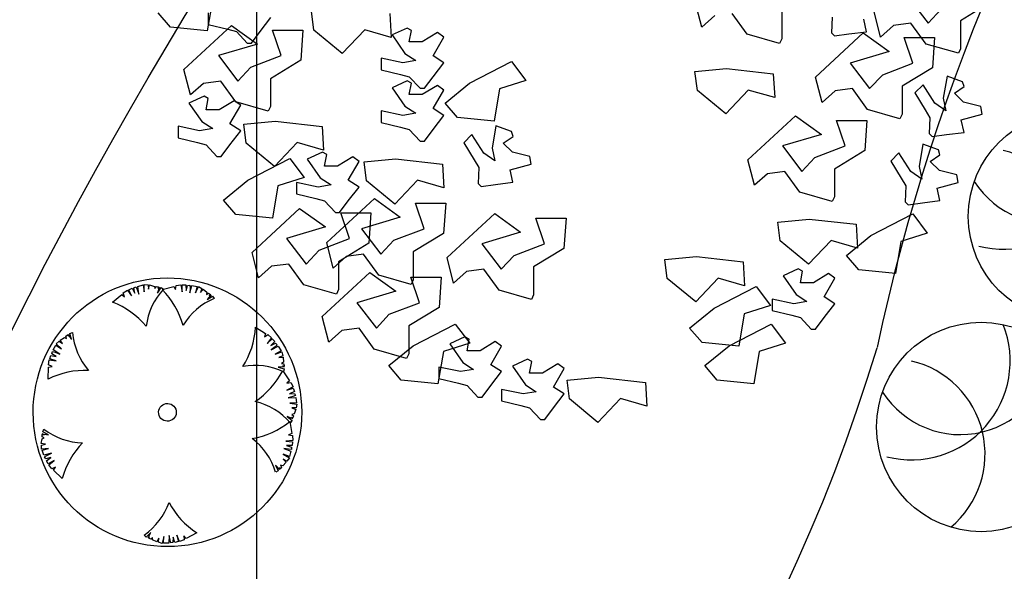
# Model space of a CAD drawing. Header units: millimetres. Extents: x -64078 to -62795, y 13127 to 13405.
# Tile 15 of 51: x -63764 to -63742, y 13239 to 13251. Entities that reach past the tile are written whole.
import ezdxf

# ---------------------------------------------------------------- set-up
doc = ezdxf.new("R2010")
doc.units = ezdxf.units.MM
doc.header["$LTSCALE"] = 1000
doc.header["$MEASUREMENT"] = 0
doc.linetypes.add('ACAD_ISO02W100', pattern=[15, 12, -3])
for name, color, linetype in [('0植物', 72, 'Continuous'), ('A绿-1', 94, 'Continuous'), ('dixing', 251, 'ACAD_ISO02W100'), ('PLANT', 100, 'Continuous'), ('SEP', 50, 'Continuous'), ('图例', 3, 'Continuous'), ('方格网', 252, 'Continuous')]:
    doc.layers.add(name, color=color, linetype=linetype)
doc.styles.get("Standard").update_dxf_attribs({"font": 'gbenor.shx', "bigfont": 'gbcbig.shx'})

# ---------------------------------------------------------------- blocks, each defined once
blk = doc.blocks.new('海桐球')
at = {"layer": '0植物', "color": 86}
blk.add_circle((-35.4, 49.9), 866.1, dxfattribs=at)
for centre, radius, start, end in [((-754.8, 131.5), 766.4, 282.53685, 64.52527), ((-746.6, -303.1), 817.1, 325.39255, 91.41774), ((-87.7, -737.6), 789.3, 19.65131, 146.59499)]:
    blk.add_arc(centre, radius, start, end, dxfattribs=at)
blk = doc.blocks.new('A$C731A4ECB')
at = {"layer": 'PLANT'}
for p, q in [((1094, 8484, -10549), (983, 7838, -10549)), ((15038, 8501, -10549), (15428, 7990, -10549)), ((10893, 7909, -10549), (10763, 8419, -10549)), ((16685, 8408, -10549), (16078, 8037, -10549)), ((249, 7913, -10549), (0, 8200, -10549)), ((1005, 8195, -10549), (1005, 7962, -10549)), ((2044, 7823, -10549), (2261, 8101, -10549)), ((3120, 7852, -10549), (3072, 8229, -10549)), ((4642, 8184, -10549), (4671, 7706, -10549)), ((11153, 8141, -10549), (10893, 7909, -10549)), ((11803, 7769, -10549), (11500, 8187, -10549)), ((12496, 8234, -10549), (12496, 7677, -10549)), ((13505, 8113, -10549), (13494, 7795, -10549)), ((14476, 7712, -10549), (14346, 8223, -10549)), ((15428, 7990, -10549), (15689, 8270, -10549)), ((983, 7838, -10549), (249, 7913, -10549)), ((518, 7063, -10549), (1471, 7945, -10549)), ((1005, 7962, -10549), (1395, 7870, -10549)), ((1471, 7945, -10549), (1990, 7573, -10549)), ((4991, 7893, -10549), (4687, 7754, -10549)), ((5077, 7847, -10549), (4991, 7893, -10549)), ((14192, 7819, -10549), (14137, 8071, -10549)), ((14735, 7945, -10549), (14476, 7712, -10549)), ((15082, 7990, -10549), (14735, 7945, -10549)), ((15385, 7573, -10549), (15082, 7990, -10549)), ((16078, 8037, -10549), (16078, 7480, -10549)), ((1395, 7870, -10549), (1568, 7823, -10549)), ((1568, 7823, -10549), (1785, 7591, -10549)), ((1871, 7591, -10549), (2044, 7823, -10549)), ((2293, 7852, -10549), (2900, 7852, -10549)), ((2467, 7341, -10549), (2293, 7852, -10549)), ((2900, 7852, -10549), (2857, 7248, -10549)), ((3690, 7383, -10549), (3120, 7852, -10549)), ((4140, 7859, -10549), (3690, 7383, -10549)), ((4671, 7706, -10549), (4140, 7859, -10549)), ((4687, 7754, -10549), (4947, 7383, -10549)), ((5033, 7615, -10549), (5077, 7847, -10549)), ((5597, 7801, -10549), (5294, 7615, -10549)), ((5510, 7336, -10549), (5726, 7708, -10549)), ((5726, 7708, -10549), (5597, 7801, -10549)), ((12452, 7584, -10549), (11803, 7769, -10549)), ((13174, 6912, -10549), (14127, 7794, -10549)), ((13494, 7795, -10549), (13555, 7734, -10549)), ((13555, 7734, -10549), (13842, 7776, -10549)), ((13842, 7776, -10549), (14192, 7819, -10549)), ((14127, 7794, -10549), (14646, 7423, -10549)), ((14949, 7702, -10549), (15556, 7702, -10549)), ((15123, 7191, -10549), (14949, 7702, -10549)), ((15556, 7702, -10549), (15513, 7098, -10549)), ((1990, 7573, -10549), (1211, 7341, -10549)), ((1785, 7591, -10549), (1871, 7591, -10549)), ((5294, 7615, -10549), (5033, 7615, -10549)), ((12496, 7677, -10549), (12452, 7584, -10549)), ((16034, 7388, -10549), (15385, 7573, -10549)), ((1211, 7341, -10549), (1600, 6831, -10549)), ((1861, 7110, -10549), (2467, 7341, -10549)), ((4947, 7383, -10549), (5164, 7244, -10549)), ((5726, 7197, -10549), (5510, 7336, -10549)), ((14646, 7423, -10549), (13867, 7191, -10549)), ((16078, 7480, -10549), (16034, 7388, -10549)), ((1600, 6831, -10549), (1861, 7110, -10549)), ((2857, 7248, -10549), (2251, 6878, -10549)), ((4903, 7197, -10549), (4471, 7291, -10549)), ((4471, 7291, -10549), (4471, 7058, -10549)), ((5164, 7244, -10549), (4903, 7197, -10549)), ((5510, 6919, -10549), (5726, 7197, -10549)), ((6240, 6792, -10549), (7080, 7225, -10549)), ((7080, 7225, -10549), (7369, 6843, -10549)), ((13867, 7191, -10549), (14256, 6680, -10549)), ((14517, 6959, -10549), (15123, 7191, -10549)), ((648, 6553, -10549), (518, 7063, -10549)), ((4471, 7058, -10549), (4860, 6966, -10549)), ((4860, 6966, -10549), (5033, 6919, -10549)), ((5033, 6919, -10549), (5250, 6687, -10549)), ((5337, 6687, -10549), (5510, 6919, -10549)), ((10756, 7024, -10549), (11387, 7084, -10549)), ((10804, 6646, -10549), (10756, 7024, -10549)), ((11387, 7084, -10549), (12326, 6978, -10549)), ((12326, 6978, -10549), (12355, 6500, -10549)), ((13304, 6402, -10549), (13174, 6912, -10549)), ((14256, 6680, -10549), (14517, 6959, -10549)), ((15513, 7098, -10549), (14907, 6727, -10549)), ((15806, 6933, -10549), (15727, 6488, -10549)), ((16119, 6818, -10549), (15806, 6933, -10549)), ((908, 6785, -10549), (648, 6553, -10549)), ((1255, 6831, -10549), (908, 6785, -10549)), ((1558, 6413, -10549), (1255, 6831, -10549)), ((2251, 6878, -10549), (2251, 6321, -10549)), ((4991, 6839, -10549), (4687, 6699, -10549)), ((5077, 6792, -10549), (4991, 6839, -10549)), ((5033, 6561, -10549), (5077, 6792, -10549)), ((5597, 6746, -10549), (5294, 6561, -10549)), ((5726, 6653, -10549), (5597, 6746, -10549)), ((5749, 6392, -10549), (6240, 6792, -10549)), ((7369, 6843, -10549), (6843, 6677, -10549)), ((14907, 6727, -10549), (14907, 6170, -10549)), ((15325, 6759, -10549), (15161, 6595, -10549)), ((15565, 6387, -10549), (15325, 6759, -10549)), ((15953, 6591, -10549), (16147, 6723, -10549)), ((16147, 6723, -10549), (16119, 6818, -10549)), ((921, 6532, -10549), (617, 6392, -10549)), ((1007, 6485, -10549), (921, 6532, -10549)), ((4687, 6699, -10549), (4947, 6329, -10549)), ((5294, 6561, -10549), (5033, 6561, -10549)), ((5250, 6687, -10549), (5337, 6687, -10549)), ((5510, 6282, -10549), (5726, 6653, -10549)), ((6843, 6677, -10549), (6732, 6030, -10549)), ((11374, 6177, -10549), (10804, 6646, -10549)), ((11824, 6653, -10549), (11374, 6177, -10549)), ((12355, 6500, -10549), (11824, 6653, -10549)), ((13564, 6634, -10549), (13304, 6402, -10549)), ((13910, 6680, -10549), (13564, 6634, -10549)), ((14214, 6263, -10549), (13910, 6680, -10549)), ((15161, 6595, -10549), (15371, 6254, -10549)), ((16137, 6407, -10549), (15953, 6591, -10549)), ((617, 6392, -10549), (877, 6022, -10549)), ((963, 6254, -10549), (1007, 6485, -10549)), ((1527, 6439, -10549), (1224, 6254, -10549)), ((1440, 5975, -10549), (1656, 6347, -10549)), ((1656, 6347, -10549), (1527, 6439, -10549)), ((2207, 6228, -10549), (1558, 6413, -10549)), ((2251, 6321, -10549), (2207, 6228, -10549)), ((4947, 6329, -10549), (5164, 6189, -10549)), ((5998, 6105, -10549), (5749, 6392, -10549)), ((15782, 6236, -10549), (15565, 6387, -10549)), ((15727, 6488, -10549), (15782, 6236, -10549)), ((16482, 6323, -10549), (16137, 6407, -10549)), ((16508, 6166, -10549), (16482, 6323, -10549)), ((1224, 6254, -10549), (963, 6254, -10549)), ((4903, 6142, -10549), (4471, 6236, -10549)), ((4471, 6236, -10549), (4471, 6004, -10549)), ((5164, 6189, -10549), (4903, 6142, -10549)), ((5726, 6142, -10549), (5510, 6282, -10549)), ((5510, 5864, -10549), (5726, 6142, -10549)), ((11818, 5255, -10549), (12771, 6137, -10549)), ((12771, 6137, -10549), (13290, 5765, -10549)), ((14863, 6077, -10549), (14214, 6263, -10549)), ((14907, 6170, -10549), (14863, 6077, -10549)), ((15371, 6254, -10549), (15460, 6098, -10549)), ((16092, 6057, -10549), (16508, 6166, -10549)), ((833, 5835, -10549), (401, 5929, -10549)), ((401, 5929, -10549), (401, 5697, -10549)), ((877, 6022, -10549), (1094, 5882, -10549)), ((1656, 5835, -10549), (1440, 5975, -10549)), ((1716, 5969, -10549), (2347, 6029, -10549)), ((1764, 5592, -10549), (1716, 5969, -10549)), ((2347, 6029, -10549), (3286, 5924, -10549)), ((3286, 5924, -10549), (3315, 5446, -10549)), ((4471, 6004, -10549), (4860, 5911, -10549)), ((6732, 6030, -10549), (5998, 6105, -10549)), ((6770, 5934, -10549), (6691, 5489, -10549)), ((7083, 5819, -10549), (6770, 5934, -10549)), ((13593, 6044, -10549), (14200, 6044, -10549)), ((13767, 5533, -10549), (13593, 6044, -10549)), ((14200, 6044, -10549), (14157, 5441, -10549)), ((15460, 6098, -10549), (15449, 5781, -10549)), ((16147, 5805, -10549), (16092, 6057, -10549)), ((1094, 5882, -10549), (833, 5835, -10549)), ((1440, 5557, -10549), (1656, 5835, -10549)), ((4860, 5911, -10549), (5033, 5864, -10549)), ((5033, 5864, -10549), (5250, 5632, -10549)), ((5337, 5632, -10549), (5510, 5864, -10549)), ((6289, 5760, -10549), (6125, 5596, -10549)), ((6528, 5388, -10549), (6289, 5760, -10549)), ((6916, 5592, -10549), (7111, 5724, -10549)), ((7111, 5724, -10549), (7083, 5819, -10549)), ((13290, 5765, -10549), (12511, 5533, -10549)), ((15449, 5781, -10549), (15510, 5720, -10549)), ((15510, 5720, -10549), (15797, 5762, -10549)), ((15797, 5762, -10549), (16147, 5805, -10549)), ((401, 5697, -10549), (790, 5604, -10549)), ((790, 5604, -10549), (963, 5557, -10549)), ((963, 5557, -10549), (1180, 5325, -10549)), ((1267, 5325, -10549), (1440, 5557, -10549)), ((2334, 5123, -10549), (1764, 5592, -10549)), ((2784, 5599, -10549), (2334, 5123, -10549)), ((3315, 5446, -10549), (2784, 5599, -10549)), ((5250, 5632, -10549), (5337, 5632, -10549)), ((6125, 5596, -10549), (6335, 5255, -10549)), ((7101, 5408, -10549), (6916, 5592, -10549)), ((12511, 5533, -10549), (12900, 5023, -10549)), ((13161, 5302, -10549), (13767, 5533, -10549)), ((15324, 5567, -10549), (15245, 5122, -10549)), ((15637, 5452, -10549), (15324, 5567, -10549)), ((3293, 5407, -10549), (2989, 5268, -10549)), ((3379, 5360, -10549), (3293, 5407, -10549)), ((3335, 5129, -10549), (3379, 5360, -10549)), ((6746, 5237, -10549), (6528, 5388, -10549)), ((6691, 5489, -10549), (6746, 5237, -10549)), ((7446, 5324, -10549), (7101, 5408, -10549)), ((14157, 5441, -10549), (13551, 5070, -10549)), ((14843, 5393, -10549), (14679, 5229, -10549)), ((15082, 5021, -10549), (14843, 5393, -10549)), ((15470, 5225, -10549), (15665, 5357, -10549)), ((15665, 5357, -10549), (15637, 5452, -10549)), ((1180, 5325, -10549), (1267, 5325, -10549)), ((1799, 4849, -10549), (2639, 5282, -10549)), ((2639, 5282, -10549), (2928, 4900, -10549)), ((2989, 5268, -10549), (3249, 4897, -10549)), ((3596, 5129, -10549), (3335, 5129, -10549)), ((3899, 5314, -10549), (3596, 5129, -10549)), ((3811, 4850, -10549), (4028, 5222, -10549)), ((4028, 5222, -10549), (3899, 5314, -10549)), ((4127, 5216, -10549), (4758, 5276, -10549)), ((4175, 4838, -10549), (4127, 5216, -10549)), ((4758, 5276, -10549), (5697, 5170, -10549)), ((5697, 5170, -10549), (5726, 4692, -10549)), ((6335, 5255, -10549), (6424, 5099, -10549)), ((7056, 5058, -10549), (7472, 5167, -10549)), ((7472, 5167, -10549), (7446, 5324, -10549)), ((11948, 4745, -10549), (11818, 5255, -10549)), ((12900, 5023, -10549), (13161, 5302, -10549)), ((14679, 5229, -10549), (14889, 4888, -10549)), ((15654, 5041, -10549), (15470, 5225, -10549)), ((6424, 5099, -10549), (6413, 4782, -10549)), ((7110, 4806, -10549), (7056, 5058, -10549)), ((12208, 4977, -10549), (11948, 4745, -10549)), ((12554, 5023, -10549), (12208, 4977, -10549)), ((12858, 4605, -10549), (12554, 5023, -10549)), ((13551, 5070, -10549), (13551, 4513, -10549)), ((15300, 4870, -10549), (15082, 5021, -10549)), ((15245, 5122, -10549), (15300, 4870, -10549)), ((16000, 4957, -10549), (15654, 5041, -10549)), ((16026, 4800, -10549), (16000, 4957, -10549)), ((1308, 4449, -10549), (1799, 4849, -10549)), ((2928, 4900, -10549), (2402, 4733, -10549)), ((3205, 4711, -10549), (2773, 4804, -10549)), ((2773, 4804, -10549), (2773, 4572, -10549)), ((3466, 4757, -10549), (3205, 4711, -10549)), ((3249, 4897, -10549), (3466, 4757, -10549)), ((4028, 4711, -10549), (3811, 4850, -10549)), ((4745, 4369, -10549), (4175, 4838, -10549)), ((5195, 4845, -10549), (4745, 4369, -10549)), ((5726, 4692, -10549), (5195, 4845, -10549)), ((6413, 4782, -10549), (6474, 4721, -10549)), ((6474, 4721, -10549), (6761, 4763, -10549)), ((6761, 4763, -10549), (7110, 4806, -10549)), ((14889, 4888, -10549), (14978, 4732, -10549)), ((15610, 4691, -10549), (16026, 4800, -10549)), ((2402, 4733, -10549), (2291, 4087, -10549)), ((2773, 4572, -10549), (3162, 4479, -10549)), ((3811, 4433, -10549), (4028, 4711, -10549)), ((13507, 4420, -10549), (12858, 4605, -10549)), ((14978, 4732, -10549), (14967, 4415, -10549)), ((15664, 4439, -10549), (15610, 4691, -10549)), ((1557, 4162, -10549), (1308, 4449, -10549)), ((3162, 4479, -10549), (3335, 4433, -10549)), ((3335, 4433, -10549), (3552, 4200, -10549)), ((3381, 3598, -10549), (4334, 4480, -10549)), ((3638, 4200, -10549), (3811, 4433, -10549)), ((4334, 4480, -10549), (4853, 4108, -10549)), ((5156, 4387, -10549), (5762, 4387, -10549)), ((5330, 3876, -10549), (5156, 4387, -10549)), ((5762, 4387, -10549), (5720, 3783, -10549)), ((13551, 4513, -10549), (13507, 4420, -10549)), ((14967, 4415, -10549), (15028, 4354, -10549)), ((15028, 4354, -10549), (15315, 4396, -10549)), ((15315, 4396, -10549), (15664, 4439, -10549)), ((2291, 4087, -10549), (1557, 4162, -10549)), ((1883, 3402, -10549), (2836, 4284, -10549)), ((2836, 4284, -10549), (3355, 3912, -10549)), ((3552, 4200, -10549), (3638, 4200, -10549)), ((3659, 4191, -10549), (4265, 4191, -10549)), ((3833, 3680, -10549), (3659, 4191, -10549)), ((4265, 4191, -10549), (4222, 3587, -10549)), ((5791, 3297, -10549), (6745, 4178, -10549)), ((6745, 4178, -10549), (7263, 3807, -10549)), ((14280, 3739, -10549), (15120, 4172, -10549)), ((15120, 4172, -10549), (15409, 3790, -10549)), ((4853, 4108, -10549), (4073, 3876, -10549)), ((7567, 4086, -10549), (8173, 4086, -10549)), ((7741, 3575, -10549), (7567, 4086, -10549)), ((8173, 4086, -10549), (8130, 3482, -10549)), ((12414, 4010, -10549), (13044, 4070, -10549)), ((12461, 3633, -10549), (12414, 4010, -10549)), ((13044, 4070, -10549), (13983, 3965, -10549)), ((13983, 3965, -10549), (14012, 3487, -10549)), ((3355, 3912, -10549), (2576, 3680, -10549)), ((4073, 3876, -10549), (4463, 3366, -10549)), ((4724, 3645, -10549), (5330, 3876, -10549)), ((5720, 3783, -10549), (5113, 3413, -10549)), ((7263, 3807, -10549), (6484, 3575, -10549)), ((15409, 3790, -10549), (14883, 3623, -10549)), ((2576, 3680, -10549), (2966, 3170, -10549)), ((3226, 3449, -10549), (3833, 3680, -10549)), ((3511, 3088, -10549), (3381, 3598, -10549)), ((4222, 3587, -10549), (3616, 3216, -10549)), ((4463, 3366, -10549), (4724, 3645, -10549)), ((6484, 3575, -10549), (6874, 3064, -10549)), ((7134, 3343, -10549), (7741, 3575, -10549)), ((13031, 3164, -10549), (12461, 3633, -10549)), ((13482, 3640, -10549), (13031, 3164, -10549)), ((14012, 3487, -10549), (13482, 3640, -10549)), ((13789, 3339, -10549), (14280, 3739, -10549)), ((14883, 3623, -10549), (14772, 2977, -10549)), ((2013, 2892, -10549), (1883, 3402, -10549)), ((2966, 3170, -10549), (3226, 3449, -10549)), ((4117, 3366, -10549), (3770, 3320, -10549)), ((4420, 2948, -10549), (4117, 3366, -10549)), ((5113, 3413, -10549), (5113, 2855, -10549)), ((8130, 3482, -10549), (7524, 3111, -10549)), ((2620, 3170, -10549), (2273, 3124, -10549)), ((2923, 2752, -10549), (2620, 3170, -10549)), ((3770, 3320, -10549), (3511, 3088, -10549)), ((3616, 3216, -10549), (3616, 2659, -10549)), ((5921, 2786, -10549), (5791, 3297, -10549)), ((6874, 3064, -10549), (7134, 3343, -10549)), ((10154, 3257, -10549), (10784, 3317, -10549)), ((10201, 2880, -10549), (10154, 3257, -10549)), ((10784, 3317, -10549), (11723, 3212, -10549)), ((11723, 3212, -10549), (11752, 2734, -10549)), ((14038, 3052, -10549), (13789, 3339, -10549)), ((2273, 3124, -10549), (2013, 2892, -10549)), ((3290, 2116, -10549), (4244, 2998, -10549)), ((4244, 2998, -10549), (4762, 2626, -10549)), ((6181, 3019, -10549), (5921, 2786, -10549)), ((6528, 3064, -10549), (6181, 3019, -10549)), ((6831, 2647, -10549), (6528, 3064, -10549)), ((7524, 3111, -10549), (7524, 2554, -10549)), ((12825, 3072, -10549), (12522, 2933, -10549)), ((12912, 3025, -10549), (12825, 3072, -10549)), ((12868, 2794, -10549), (12912, 3025, -10549)), ((13432, 2979, -10549), (13128, 2794, -10549)), ((13561, 2887, -10549), (13432, 2979, -10549)), ((14772, 2977, -10549), (14038, 3052, -10549)), ((5070, 2763, -10549), (4420, 2948, -10549)), ((5066, 2905, -10549), (5672, 2905, -10549)), ((5240, 2394, -10549), (5066, 2905, -10549)), ((5113, 2855, -10549), (5070, 2763, -10549)), ((5672, 2905, -10549), (5629, 2302, -10549)), ((10771, 2411, -10549), (10201, 2880, -10549)), ((11222, 2887, -10549), (10771, 2411, -10549)), ((11752, 2734, -10549), (11222, 2887, -10549)), ((12522, 2933, -10549), (12782, 2562, -10549)), ((13128, 2794, -10549), (12868, 2794, -10549)), ((13344, 2515, -10549), (13561, 2887, -10549)), ((3572, 2567, -10549), (2923, 2752, -10549)), ((3616, 2659, -10549), (3572, 2567, -10549)), ((4762, 2626, -10549), (3983, 2394, -10549)), ((7480, 2461, -10549), (6831, 2647, -10549)), ((11141, 2287, -10549), (11980, 2721, -10549)), ((11980, 2721, -10549), (12270, 2339, -10549)), ((3983, 2394, -10549), (4373, 1884, -10549)), ((4633, 2163, -10549), (5240, 2394, -10549)), ((7524, 2554, -10549), (7480, 2461, -10549)), ((12738, 2376, -10549), (12305, 2469, -10549)), ((12305, 2469, -10549), (12305, 2237, -10549)), ((12998, 2422, -10549), (12738, 2376, -10549)), ((12782, 2562, -10549), (12998, 2422, -10549)), ((13561, 2376, -10549), (13344, 2515, -10549)), ((13344, 2098, -10549), (13561, 2376, -10549)), ((5629, 2302, -10549), (5023, 1931, -10549)), ((10649, 1888, -10549), (11141, 2287, -10549)), ((11743, 2172, -10549), (11632, 1526, -10549)), ((12270, 2339, -10549), (11743, 2172, -10549)), ((12305, 2237, -10549), (12695, 2144, -10549)), ((3420, 1606, -10549), (3290, 2116, -10549)), ((4373, 1884, -10549), (4633, 2163, -10549)), ((12695, 2144, -10549), (12868, 2098, -10549)), ((12868, 2098, -10549), (13085, 1865, -10549)), ((13171, 1865, -10549), (13344, 2098, -10549)), ((3680, 1838, -10549), (3420, 1606, -10549)), ((4027, 1884, -10549), (3680, 1838, -10549)), ((4330, 1467, -10549), (4027, 1884, -10549)), ((5023, 1931, -10549), (5023, 1374, -10549)), ((5114, 1534, -10549), (5954, 1967, -10549)), ((5954, 1967, -10549), (6243, 1586, -10549)), ((10898, 1600, -10549), (10649, 1888, -10549)), ((11442, 1534, -10549), (12282, 1967, -10549)), ((12282, 1967, -10549), (12571, 1586, -10549)), ((13085, 1865, -10549), (13171, 1865, -10549)), ((6243, 1586, -10549), (5717, 1419, -10549)), ((6147, 1711, -10549), (5844, 1572, -10549)), ((6233, 1664, -10549), (6147, 1711, -10549)), ((6190, 1433, -10549), (6233, 1664, -10549)), ((6753, 1618, -10549), (6450, 1433, -10549)), ((6882, 1526, -10549), (6753, 1618, -10549)), ((11632, 1526, -10549), (10898, 1600, -10549)), ((12571, 1586, -10549), (12044, 1419, -10549)), ((4979, 1281, -10549), (4330, 1467, -10549)), ((4623, 1135, -10549), (5114, 1534, -10549)), ((5717, 1419, -10549), (5606, 773, -10549)), ((5844, 1572, -10549), (6103, 1201, -10549)), ((6450, 1433, -10549), (6190, 1433, -10549)), ((6666, 1154, -10549), (6882, 1526, -10549)), ((10951, 1135, -10549), (11442, 1534, -10549)), ((12044, 1419, -10549), (11934, 773, -10549)), ((5023, 1374, -10549), (4979, 1281, -10549)), ((6103, 1201, -10549), (6320, 1061, -10549)), ((7401, 1264, -10549), (7098, 1125, -10549)), ((7488, 1217, -10549), (7401, 1264, -10549)), ((7444, 986, -10549), (7488, 1217, -10549)), ((4872, 847, -10549), (4623, 1135, -10549)), ((6059, 1015, -10549), (5627, 1108, -10549)), ((5627, 1108, -10549), (5627, 876, -10549)), ((6320, 1061, -10549), (6059, 1015, -10549)), ((6882, 1015, -10549), (6666, 1154, -10549)), ((6666, 737, -10549), (6882, 1015, -10549)), ((7098, 1125, -10549), (7358, 754, -10549)), ((8008, 1171, -10549), (7704, 986, -10549)), ((7920, 707, -10549), (8137, 1079, -10549)), ((8137, 1079, -10549), (8008, 1171, -10549)), ((11200, 847, -10549), (10951, 1135, -10549)), ((5606, 773, -10549), (4872, 847, -10549)), ((5627, 876, -10549), (6017, 783, -10549)), ((7704, 986, -10549), (7444, 986, -10549)), ((8195, 846, -10549), (8826, 906, -10549)), ((8243, 469, -10549), (8195, 846, -10549)), ((8826, 906, -10549), (9765, 801, -10549)), ((9765, 801, -10549), (9794, 323, -10549)), ((11934, 773, -10549), (11200, 847, -10549)), ((6017, 783, -10549), (6190, 737, -10549)), ((6190, 737, -10549), (6406, 504, -10549)), ((6493, 504, -10549), (6666, 737, -10549)), ((7314, 568, -10549), (6881, 661, -10549)), ((6881, 661, -10549), (6881, 429, -10549)), ((7574, 614, -10549), (7314, 568, -10549)), ((7358, 754, -10549), (7574, 614, -10549)), ((8137, 568, -10549), (7920, 707, -10549)), ((6406, 504, -10549), (6493, 504, -10549)), ((6881, 429, -10549), (7271, 336, -10549)), ((7920, 290, -10549), (8137, 568, -10549)), ((8813, 0, -10549), (8243, 469, -10549)), ((9263, 476, -10549), (8813, 0, -10549)), ((9794, 323, -10549), (9263, 476, -10549)), ((7271, 336, -10549), (7444, 290, -10549)), ((7444, 290, -10549), (7661, 57, -10549)), ((7747, 57, -10549), (7920, 290, -10549)), ((7661, 57, -10549), (7747, 57, -10549))]:
    blk.add_line(p, q, dxfattribs=at)
at = {"layer": 'PLANT', "width": 0.8, "flags": 9}
for tag, p in [('XSIZE', (8458, 8121, -10549)), ('YSIZE', (8458, 8078, -10549))]:
    blk.add_attdef(tag, p, '', height=3.36, dxfattribs=at)
blk = doc.blocks.new('榉树')
at = {"layer": 'PLANT', "xscale": 0.26, "yscale": 0.26, "zscale": 0.26}
blk.add_blockref('A$C731A4ECB', (0, 0, -10548.6), dxfattribs=at)
blk = doc.blocks.new('黄杨球')
at = {"layer": 'A绿-1', "color": 61}
for p, q in [((-973, 123), (-931, 142)), ((-938, 48), (-973, 123)), ((-931, 142), (-898, 83)), ((-909, 147), (-884, 159)), ((-898, 83), (-909, 147)), ((-884, 159), (-868, 129)), ((-868, 129), (-846, 71)), ((-861, 166), (-795, 183)), ((-846, 71), (-861, 166)), ((-795, 183), (-782, 100)), ((-782, 100), (-781, 189)), ((-781, 189), (-732, 183)), ((-732, 183), (-726, 132)), ((-726, 132), (-713, 183)), ((-713, 183), (-655, 166)), ((-655, 166), (-647, 139)), ((-647, 139), (-631, 163)), ((-631, 163), (-605, 158)), ((-595, 157), (-615, 83)), ((-615, 83), (-572, 150)), ((-605, 158), (-610, 138)), ((-610, 138), (-595, 157)), ((-572, 150), (-541, 131)), ((-556, 125), (-412, 165)), ((-412, 165), (-393, 126)), ((-393, 126), (-386, 176)), ((-386, 176), (-325, 184)), ((-325, 184), (-309, 99)), ((-309, 99), (-311, 182)), ((-311, 182), (-265, 182)), ((-265, 182), (-259, 114)), ((-259, 114), (-242, 177)), ((-242, 177), (-214, 178)), ((-216, 83), (-191, 176)), ((-212, 144), (-216, 83)), ((-214, 178), (-212, 144)), ((-191, 176), (-124, 164)), ((-124, 164), (-145, 83)), ((-145, 83), (-108, 164)), ((-108, 164), (-66, 138)), ((-66, 138), (-82, 89)), ((-82, 89), (-49, 130)), ((-49, 130), (-3, 91)), ((-1174, -29), (-1059, 67)), ((-1059, 67), (-1025, 38)), ((-1040, 88), (-987, 120)), ((-1025, 38), (-1040, 88)), ((-987, 120), (-938, 48)), ((-3, 91), (-6, 63)), ((-6, 63), (18, 79)), ((49, 59), (0, 0)), ((0, 0), (67, 43)), ((18, 79), (40, 64)), ((40, 64), (27, 48)), ((27, 48), (49, 59)), ((67, 43), (87, 13)), ((599, -343), (725, -423)), ((-1825, -499), (-1773, -467)), ((-1773, -467), (-1748, -478)), ((-1755, -451), (-1734, -434)), ((-1748, -478), (-1755, -451)), ((-1734, -434), (-1722, -451)), ((-1722, -451), (-1727, -427)), ((-1727, -427), (-1685, -492)), ((-1706, -415), (-1671, -405)), ((-1685, -492), (-1706, -415)), ((725, -423), (709, -464)), ((709, -464), (751, -435)), ((797, -475), (745, -544)), ((745, -544), (805, -487)), ((751, -435), (797, -475)), ((805, -487), (837, -521)), ((-1911, -619), (-1879, -559)), ((-1879, -559), (-1809, -605)), ((-1874, -545), (-1837, -512)), ((-1809, -605), (-1874, -545)), ((-1837, -512), (-1796, -542)), ((-1796, -542), (-1825, -499)), ((837, -521), (790, -571)), ((790, -571), (847, -541)), ((795, -624), (881, -580)), ((843, -586), (795, -624)), ((867, -561), (843, -586)), ((847, -541), (867, -561)), ((881, -580), (917, -638)), ((-1954, -731), (-1941, -687)), ((-1875, -756), (-1954, -731)), ((-1941, -687), (-1874, -703)), ((-1928, -668), (-1921, -641)), ((-1874, -703), (-1928, -668)), ((-1921, -641), (-1888, -649)), ((-1831, -672), (-1911, -619)), ((-1888, -649), (-1831, -672)), ((917, -638), (843, -676)), ((843, -676), (927, -650)), ((937, -698), (890, -719)), ((890, -719), (942, -716)), ((927, -650), (937, -698)), ((942, -716), (944, -776)), ((-1976, -982), (-1970, -833)), ((-1972, -804), (-1961, -744)), ((-1926, -827), (-1972, -804)), ((-1970, -833), (-1926, -827)), ((-1961, -744), (-1875, -756)), ((955, -836), (878, -840)), ((878, -840), (955, -861)), ((944, -776), (921, -793)), ((921, -793), (949, -800)), ((952, -826), (932, -828)), ((932, -828), (955, -836)), ((949, -800), (952, -826)), ((936, -884), (1019, -1007)), ((955, -861), (946, -896)), ((1019, -1007), (987, -1038)), ((987, -1038), (1037, -1029)), ((1064, -1085), (987, -1126)), ((987, -1126), (1066, -1099)), ((1037, -1029), (1064, -1085)), ((1066, -1099), (1081, -1143)), ((1060, -1205), (1001, -1220)), ((1001, -1220), (1097, -1215)), ((1081, -1143), (1018, -1169)), ((1018, -1169), (1082, -1166)), ((1092, -1192), (1060, -1205)), ((1082, -1166), (1092, -1192)), ((1097, -1215), (1106, -1283)), ((1106, -1283), (1023, -1287)), ((1023, -1287), (1111, -1297)), ((1111, -1297), (1100, -1345)), ((1060, -1479), (989, -1451)), ((989, -1451), (1051, -1501)), ((1062, -1469), (1043, -1462)), ((1043, -1462), (1060, -1479)), ((1075, -1420), (1047, -1425)), ((1047, -1425), (1069, -1444)), ((1100, -1345), (1049, -1345)), ((1049, -1345), (1098, -1364)), ((1069, -1444), (1062, -1469)), ((1098, -1364), (1075, -1420)), ((1024, -1515), (1049, -1661)), ((1051, -1501), (1028, -1530)), ((-2051, -1696), (-2049, -1670)), ((-2025, -1709), (-2051, -1696)), ((-2051, -1721), (-2025, -1709)), ((-2028, -1672), (-2049, -1660)), ((-2049, -1660), (-1973, -1672)), ((-2049, -1670), (-2028, -1672)), ((-2044, -1636), (-2029, -1603)), ((-1973, -1672), (-2044, -1636)), ((1049, -1661), (1008, -1677)), ((1008, -1677), (1057, -1689)), ((1057, -1689), (1059, -1750)), ((-2062, -1780), (-2051, -1721)), ((-2010, -1788), (-2062, -1780)), ((-2061, -1848), (-2060, -1799)), ((-2060, -1799), (-2010, -1788)), ((1059, -1750), (972, -1757)), ((972, -1757), (1055, -1764)), ((1051, -1810), (982, -1809)), ((982, -1809), (1043, -1832)), ((1043, -1832), (1041, -1860)), ((1055, -1764), (1051, -1810)), ((-1973, -1840), (-2061, -1848)), ((-2053, -1861), (-1973, -1840)), ((-2030, -1925), (-2053, -1861)), ((-1937, -1901), (-2030, -1925)), ((-2021, -1947), (-1992, -1928)), ((-2006, -1971), (-2021, -1947)), ((-1943, -1954), (-2006, -1971)), ((-1999, -1993), (-1943, -1954)), ((-1992, -1928), (-1937, -1901)), ((1017, -1948), (940, -1918)), ((940, -1918), (1016, -1964)), ((1007, -1858), (946, -1848)), ((946, -1848), (1036, -1883)), ((1041, -1860), (1007, -1858)), ((1036, -1883), (1017, -1948)), ((-1976, -2032), (-1999, -1993)), ((-1904, -1989), (-1976, -2032)), ((-1970, -2046), (-1904, -1989)), ((-1933, -2095), (-1970, -2046)), ((-1886, -2075), (-1933, -2095)), ((-1910, -2112), (-1886, -2075)), ((895, -2109), (842, -2054)), ((842, -2054), (877, -2125)), ((933, -2061), (905, -2055)), ((905, -2055), (918, -2080)), ((976, -2019), (933, -2061)), ((986, -2003), (939, -1982)), ((939, -1982), (976, -2019)), ((1016, -1964), (986, -2003)), ((-1804, -2216), (-1910, -2112)), ((877, -2125), (846, -2142)), ((901, -2100), (886, -2086)), ((886, -2086), (895, -2109)), ((918, -2080), (901, -2100)), ((-761, -2942), (-787, -2917)), ((-705, -2886), (-761, -2942)), ((-740, -2954), (-705, -2886)), ((-476, -2922), (-481, -3018)), ((-467, -2983), (-476, -2922)), ((-348, -2998), (-382, -2918)), ((-382, -2918), (-363, -2999)), ((-267, -2962), (-294, -2927)), ((-294, -2927), (-291, -2978)), ((-135, -2892), (-267, -2962)), ((-722, -2938), (-740, -2954)), ((-730, -2957), (-722, -2938)), ((-706, -2967), (-730, -2957)), ((-685, -2947), (-706, -2967)), ((-683, -2975), (-685, -2947)), ((-629, -3003), (-683, -2975)), ((-606, -2956), (-629, -3003)), ((-611, -3007), (-606, -2956)), ((-565, -3024), (-611, -3007)), ((-545, -2937), (-565, -3024)), ((-550, -3020), (-545, -2937)), ((-481, -3018), (-550, -3020)), ((-458, -3016), (-467, -2983)), ((-431, -3009), (-458, -3016)), ((-428, -2944), (-431, -3009)), ((-408, -3009), (-428, -2944)), ((-363, -2999), (-408, -3009)), ((-291, -2978), (-348, -2998))]:
    blk.add_line(p, q, dxfattribs=at)
for centre, major_axis, start_param, end_param in [((-496, -1396), (-1666, 4), 0.002082, 6.285267), ((59, -434), (752, 336), 1.965578, 2.592554), ((-1297, -602), (-951, 416), 3.830729, 4.328988), ((405, -747), (811, 147), 1.787052, 2.414028), ((-1555, -994), (-1038, 18), 3.855135, 4.353395), ((-437, -279), (-1034, 98), 2.675798, 3.174058), ((-849, -338), (821, 70), 3.138273, 3.765249), ((594, -1641), (-824, 0), 4.27097, 4.897946), ((-1513, -1912), (1036, 69), 1.467186, 1.965445), ((15, -403), (-959, 398), 2.555626, 3.053885), ((-496, -1396), (-110, 4), 0.0394752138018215, 6.322660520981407), ((403, -2067), (819, 95), 0.593876, 1.220852), ((378, -701), (-1031, 118), 1.857185, 2.355444), ((-1529, -948), (-824, 3), 0.922603, 1.549579), ((-804, -2494), (1037, 45), 2.328162, 2.826422), ((56, -2379), (823, 33), 0.251392, 0.878367), ((-1256, -2239), (-820, 83), 2.276785, 2.903761), ((439, -2027), (-1000, 279), 0.759108, 1.257367)]:
    blk.add_ellipse(centre, major_axis=major_axis, ratio=1, start_param=start_param, end_param=end_param, dxfattribs=at)

msp = doc.modelspace()

# ---------------------------------------------------------------- linework, layer by layer
at = {"layer": 'dixing', "linetype": 'ByBlock', "ltscale": 60, "elevation": -3.556, "flags": 128}
msp.add_lwpolyline([(-63825.45, 13356.729, 0.048162), (-63835.614, 13290.797, 0.203241), (-63813.844, 13235.967, 0.516041), (-63764.343, 13243.238, -0.131265), (-63731.524, 13280.911, 1.538134)], format="xyb", dxfattribs=at)
at = {"layer": 'dixing', "linetype": 'ByBlock', "ltscale": 60}
for centre, radius, start, end in [((-63701.039, 13234.194), 44.621, 121.2287, 167.9641), ((-63782.082, 13254.779), 39.067, 276.2095, 343.2161)]:
    msp.add_arc(centre, radius, start, end, dxfattribs=at)
at = {"layer": '方格网'}
msp.add_line((-63758.542, 13173.771), (-63758.542, 13380.854), dxfattribs=at)

# ---------------------------------------------------------------- block references
at = {"layer": '0植物', "xscale": 0.002700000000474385, "yscale": 0.002699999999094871, "zscale": 0.002699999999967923, "rotation": 290.1977628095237}
for p in [(-63740.395, 13246.293), (-63742.446, 13241.591)]:
    msp.add_blockref('海桐球', p, dxfattribs=at)
at = {"layer": 'SEP', "color": 7, "xscale": 0.004290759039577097, "yscale": 0.004290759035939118, "zscale": 0.004290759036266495}
msp.add_blockref('榉树', (-63760.749, 13241.83), dxfattribs=at)
at = {"layer": '图例', "color": 3, "xscale": 0.001801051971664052, "yscale": 0.001801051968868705, "zscale": 0.001801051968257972, "rotation": 0.1207963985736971}
msp.add_blockref('黄杨球', (-63759.652, 13244.571, 0.189), dxfattribs=at)

doc.saveas('drawing.dxf')
